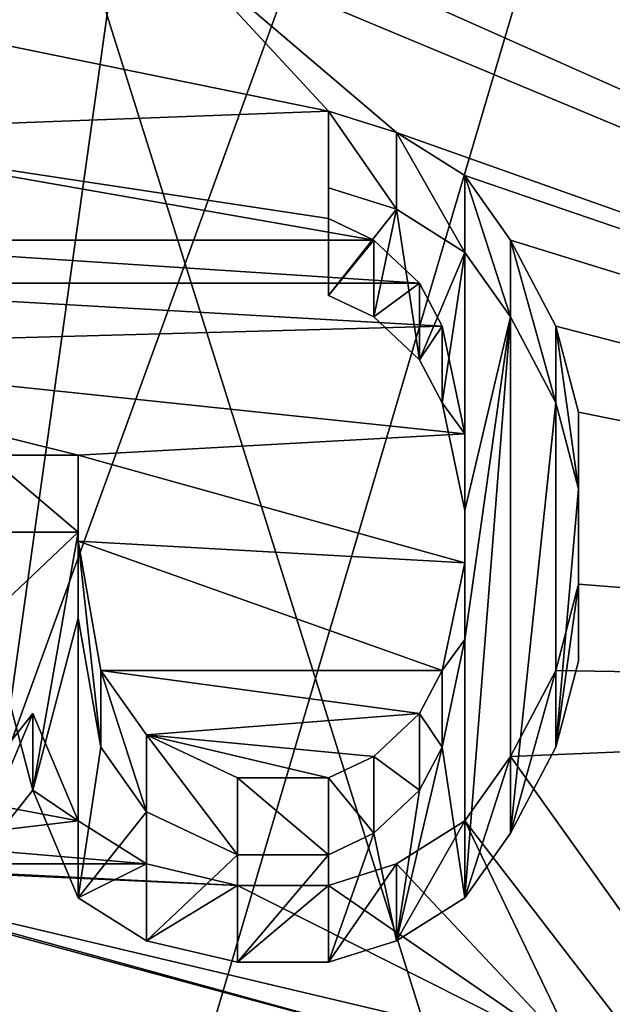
# Model space of a CAD drawing. Header units: millimetres. Extents: x -106 to 241, y -380 to 275.
# Tile 122 of 205: x 12 to 14, y 20 to 23. Entities that reach past the tile are written whole.
import ezdxf

# ---------------------------------------------------------------- set-up
doc = ezdxf.new("R2010")
doc.units = ezdxf.units.MM
doc.header["$LTSCALE"] = 65.185185
for name, color, linetype in [('1', 7, 'CONTINUOUS'), ('1099', 7, 'CONTINUOUS'), ('12', 7, 'CONTINUOUS'), ('13', 7, 'CONTINUOUS'), ('168', 7, 'CONTINUOUS'), ('169', 7, 'CONTINUOUS'), ('170', 7, 'CONTINUOUS'), ('172', 7, 'CONTINUOUS'), ('178', 7, 'CONTINUOUS'), ('181', 7, 'CONTINUOUS'), ('184', 7, 'CONTINUOUS'), ('185', 7, 'CONTINUOUS'), ('187', 7, 'CONTINUOUS'), ('190', 7, 'CONTINUOUS'), ('191', 7, 'CONTINUOUS'), ('192', 7, 'CONTINUOUS'), ('193', 7, 'CONTINUOUS'), ('461', 7, 'CONTINUOUS'), ('462', 7, 'CONTINUOUS'), ('463', 7, 'CONTINUOUS'), ('464', 7, 'CONTINUOUS'), ('465', 7, 'CONTINUOUS'), ('466', 7, 'CONTINUOUS'), ('469', 7, 'CONTINUOUS'), ('470', 7, 'CONTINUOUS'), ('471', 7, 'CONTINUOUS'), ('472', 7, 'CONTINUOUS'), ('473', 7, 'CONTINUOUS'), ('474', 7, 'CONTINUOUS'), ('475', 7, 'CONTINUOUS'), ('476', 7, 'CONTINUOUS'), ('477', 7, 'CONTINUOUS'), ('478', 7, 'CONTINUOUS'), ('479', 7, 'CONTINUOUS'), ('480', 7, 'CONTINUOUS'), ('481', 7, 'CONTINUOUS'), ('521', 7, 'CONTINUOUS'), ('563', 7, 'CONTINUOUS'), ('728', 7, 'CONTINUOUS'), ('764', 7, 'CONTINUOUS'), ('79', 7, 'CONTINUOUS'), ('84', 7, 'CONTINUOUS'), ('88', 7, 'CONTINUOUS'), ('93', 7, 'CONTINUOUS'), ('940', 7, 'CONTINUOUS'), ('941', 7, 'CONTINUOUS'), ('942', 7, 'CONTINUOUS'), ('943', 7, 'CONTINUOUS'), ('944', 7, 'CONTINUOUS'), ('945', 7, 'CONTINUOUS'), ('946', 7, 'CONTINUOUS'), ('972', 7, 'CONTINUOUS'), ('973', 7, 'CONTINUOUS'), ('974', 7, 'CONTINUOUS'), ('975', 7, 'CONTINUOUS'), ('976', 7, 'CONTINUOUS'), ('977', 7, 'CONTINUOUS'), ('978', 7, 'CONTINUOUS'), ('979', 7, 'CONTINUOUS'), ('980', 7, 'CONTINUOUS'), ('981', 7, 'CONTINUOUS'), ('982', 7, 'CONTINUOUS'), ('983', 7, 'CONTINUOUS'), ('984', 7, 'CONTINUOUS'), ('985', 7, 'CONTINUOUS'), ('986', 7, 'CONTINUOUS'), ('987', 7, 'CONTINUOUS'), ('988', 7, 'CONTINUOUS'), ('989', 7, 'CONTINUOUS'), ('990', 7, 'CONTINUOUS'), ('991', 7, 'CONTINUOUS'), ('992', 7, 'CONTINUOUS'), ('993', 7, 'CONTINUOUS'), ('994', 7, 'CONTINUOUS'), ('995', 7, 'CONTINUOUS'), ('996', 7, 'CONTINUOUS')]:
    doc.layers.add(name, color=color, linetype=linetype)

msp = doc.modelspace()

# ---------------------------------------------------------------- linework, layer by layer
at = {"layer": '1', "linetype": 'CONTINUOUS'}
for points in [[(-77.0064, 40), (77.0064, 40), (-2.5451, 1.1668), (-77.0064, 40)], [(-2.5451, 1.1668), (77.0064, 40), (0, 1), (-2.5451, 1.1668)], [(0, 1), (77.0064, 40), (2.5451, 1.1668), (0, 1)], [(2.5451, 1.1668), (77.0064, 40), (78.8336, 11.2096), (2.5451, 1.1668)]]:
    msp.add_3dface(points, dxfattribs=at)
at = {"layer": '1099', "linetype": 'CONTINUOUS'}
for points in [[(12.9585, 22.2351, 82.894), (12.9585, 22.5977, 82.7968), (13.1886, 22.5252, 82.8162), (12.9585, 22.2351, 82.894)], [(13.1119, 22.1626, 82.9134), (12.9585, 22.2351, 82.894), (13.1886, 22.5252, 82.8162), (13.1119, 22.1626, 82.9134)], [(13.2652, 22.0175, 82.9523), (13.1119, 22.1626, 82.9134), (13.1886, 22.5252, 82.8162), (13.2652, 22.0175, 82.9523)], [(13.2652, 22.0175, 82.9523), (13.1886, 22.5252, 82.8162), (13.4186, 22.3801, 82.8551), (13.2652, 22.0175, 82.9523)], [(13.3419, 21.8725, 82.9911), (13.2652, 22.0175, 82.9523), (13.4186, 22.3801, 82.8551), (13.3419, 21.8725, 82.9911)], [(13.4186, 21.5098, 83.0883), (13.3419, 21.8725, 82.9911), (13.4186, 22.3801, 82.8551), (13.4186, 21.5098, 83.0883)], [(13.4186, 21.5098, 83.0883), (13.4186, 22.3801, 82.8551), (13.572, 22.1626, 82.9134), (13.4186, 21.5098, 83.0883)], [(13.4186, 20.2044, 83.4381), (13.4186, 21.0747, 83.2049), (13.572, 22.1626, 82.9134), (13.4186, 20.2044, 83.4381)], [(13.4186, 20.2044, 83.4381), (13.572, 22.1626, 82.9134), (13.572, 20.422, 83.3798), (13.4186, 20.2044, 83.4381)], [(13.4186, 21.0747, 83.2049), (13.4186, 21.5098, 83.0883), (13.572, 22.1626, 82.9134), (13.4186, 21.0747, 83.2049)], [(13.572, 22.1626, 82.9134), (13.7253, 21.8725, 82.9911), (13.572, 20.422, 83.3798), (13.572, 22.1626, 82.9134)], [(13.7253, 21.8725, 82.9911), (13.7253, 20.7121, 83.3021), (13.572, 20.422, 83.3798), (13.7253, 21.8725, 82.9911)], [(13.7253, 21.8725, 82.9911), (13.802, 21.5824, 83.0689), (13.7253, 20.7121, 83.3021), (13.7253, 21.8725, 82.9911)], [(13.802, 21.5824, 83.0689), (13.802, 21.0022, 83.2243), (13.7253, 20.7121, 83.3021), (13.802, 21.5824, 83.0689)], [(11.9617, 20.567, 83.3409), (11.8083, 21.1472, 83.1855), (12.115, 21.4373, 83.1077), (11.9617, 20.567, 83.3409)], [(11.8083, 21.1472, 83.1855), (11.8083, 21.4373, 83.1077), (12.115, 21.4373, 83.1077), (11.8083, 21.1472, 83.1855)], [(11.9617, 20.567, 83.3409), (12.115, 21.4373, 83.1077), (12.115, 21.1472, 83.1855), (11.9617, 20.567, 83.3409)], [(11.9617, 20.567, 83.3409), (11.7316, 20.2769, 83.4187), (11.8083, 21.1472, 83.1855), (11.9617, 20.567, 83.3409)], [(12.115, 20.2044, 83.4381), (11.9617, 20.567, 83.3409), (12.115, 21.1472, 83.1855), (12.115, 20.2044, 83.4381)], [(12.115, 20.2044, 83.4381), (12.115, 21.1472, 83.1855), (12.1917, 20.7121, 83.3021), (12.115, 20.2044, 83.4381)], [(13.4186, 20.2044, 83.4381), (13.3419, 20.7121, 83.3021), (13.4186, 21.0747, 83.2049), (13.4186, 20.2044, 83.4381)], [(12.115, 20.2044, 83.4381), (12.1917, 20.7121, 83.3021), (12.3451, 20.4945, 83.3604), (12.115, 20.2044, 83.4381)], [(13.4186, 20.2044, 83.4381), (13.1886, 20.0594, 83.477), (13.3419, 20.7121, 83.3021), (13.4186, 20.2044, 83.4381)], [(13.1886, 20.0594, 83.477), (13.2652, 20.567, 83.3409), (13.3419, 20.7121, 83.3021), (13.1886, 20.0594, 83.477)], [(13.1886, 20.0594, 83.477), (13.1119, 20.422, 83.3798), (13.2652, 20.567, 83.3409), (13.1886, 20.0594, 83.477)], [(12.3451, 20.0594, 83.477), (12.115, 20.2044, 83.4381), (12.3451, 20.4945, 83.3604), (12.3451, 20.0594, 83.477)], [(12.3451, 20.0594, 83.477), (12.3451, 20.4945, 83.3604), (12.6518, 20.3494, 83.3992), (12.3451, 20.0594, 83.477)], [(13.1886, 20.0594, 83.477), (12.9585, 19.9868, 83.4964), (13.1119, 20.422, 83.3798), (13.1886, 20.0594, 83.477)], [(12.9585, 19.9868, 83.4964), (12.9585, 20.3494, 83.3992), (13.1119, 20.422, 83.3798), (12.9585, 19.9868, 83.4964)], [(12.6518, 19.9868, 83.4964), (12.3451, 20.0594, 83.477), (12.6518, 20.3494, 83.3992), (12.6518, 19.9868, 83.4964)], [(12.9585, 19.9868, 83.4964), (12.6518, 19.9868, 83.4964), (12.9585, 20.3494, 83.3992), (12.9585, 19.9868, 83.4964)], [(12.6518, 19.9868, 83.4964), (12.6518, 20.3494, 83.3992), (12.9585, 20.3494, 83.3992), (12.6518, 19.9868, 83.4964)]]:
    msp.add_3dface(points, dxfattribs=at)
at = {"layer": '12', "linetype": 'CONTINUOUS'}
for points in [[(17, 20.5, 24.5), (12.0208, 32.5208, 24.5), (17, 20.5, 19.5), (17, 20.5, 24.5)], [(17, 20.5, 19.5), (12.0208, 32.5208, 24.5), (16.811, 23.0281, 19.5), (17, 20.5, 19.5)], [(16.811, 23.0281, 19.5), (12.0208, 32.5208, 24.5), (16.2481, 25.5, 19.5), (16.811, 23.0281, 19.5)]]:
    msp.add_3dface(points, dxfattribs=at)
at = {"layer": '13', "linetype": 'CONTINUOUS'}
for points in [[(12.0208, 32.5208, 24.5), (17, 20.5, 24.5), (12.0208, 32.5208, 27.5318), (12.0208, 32.5208, 24.5)], [(12.0208, 32.5208, 27.5318), (17, 20.5, 24.5), (17, 20.5, 27.5318), (12.0208, 32.5208, 27.5318)], [(17, 20.5, 27.5318), (13.3049, 9.918, 17.079), (12.0208, 8.4792, 27.5318), (17, 20.5, 27.5318)], [(15.018, 12.5339, 18.4726), (13.3049, 9.918, 17.079), (17, 20.5, 27.5318), (15.018, 12.5339, 18.4726)]]:
    msp.add_3dface(points, dxfattribs=at)
at = {"layer": '168', "linetype": 'CONTINUOUS'}
msp.add_3dface([(12.7291, 33.924, 60.1358), (15.5395, 29.0782, 59.5849), (18.4764, 21.4262, 59.9539), (12.7291, 33.924, 60.1358)], dxfattribs=at)
at = {"layer": '169', "linetype": 'CONTINUOUS'}
for points in [[(12.7291, 33.924, 60.1358), (18.4764, 21.4262, 59.9539), (16.1102, 29.7963, 60.2499), (12.7291, 33.924, 60.1358)], [(18.4836, 21.2685, 60.3179), (12.8558, 33.8027, 60.4996), (16.1102, 29.7963, 60.2499), (18.4836, 21.2685, 60.3179)]]:
    msp.add_3dface(points, dxfattribs=at)
at = {"layer": '170', "linetype": 'CONTINUOUS'}
for points in [[(16.9302, 27.8128, 60.442), (12.8558, 33.8027, 60.4996), (18.4836, 21.2685, 60.3179), (16.9302, 27.8128, 60.442)], [(17.6722, 22.1597, 59.3079), (13.4503, 32.0824, 59.4553), (17.981, 24.8494, 58.8647), (17.6722, 22.1597, 59.3079)]]:
    msp.add_3dface(points, dxfattribs=at)
at = {"layer": '172', "linetype": 'CONTINUOUS'}
for points in [[(12.6512, 34.1348, 55.8214), (16.9866, 27.8273, 55.5392), (18.548, 21.89, 55.6429), (12.6512, 34.1348, 55.8214)], [(12.6512, 34.1348, 55.8214), (18.548, 21.89, 55.6429), (16.9866, 27.8273, 55.9052), (12.6512, 34.1348, 55.8214)]]:
    msp.add_3dface(points, dxfattribs=at)
at = {"layer": '178', "linetype": 'CONTINUOUS'}
for points in [[(15.6, 20.5, 65.5), (11.0309, 31.5309, 65.5), (15.6, 20.5, 63.5536), (15.6, 20.5, 65.5)], [(15.6, 20.5, 63.5536), (11.0309, 31.5309, 65.5), (11.0309, 31.5309, 63.5536), (15.6, 20.5, 63.5536)]]:
    msp.add_3dface(points, dxfattribs=at)
at = {"layer": '181', "linetype": 'CONTINUOUS'}
for points in [[(15.6, 20.5, 65.5), (15.6, 20.5, 63.5536), (11.0309, 9.4691, 63.5536), (15.6, 20.5, 65.5)], [(11.0309, 9.4691, 65.5), (15.6, 20.5, 65.5), (11.0309, 9.4691, 63.5536), (11.0309, 9.4691, 65.5)]]:
    msp.add_3dface(points, dxfattribs=at)
at = {"layer": '184', "linetype": 'CONTINUOUS'}
for points in [[(17.1, 20.5, 62.7), (12.0915, 32.5915, 62.7), (17.1, 20.5, 67.5433), (17.1, 20.5, 62.7)], [(17.1, 20.5, 67.5433), (12.0915, 32.5915, 62.7), (12.0915, 32.5915, 67.5433), (17.1, 20.5, 67.5433)]]:
    msp.add_3dface(points, dxfattribs=at)
at = {"layer": '185', "linetype": 'CONTINUOUS'}
for points in [[(11.9536, 32.4466, 62.5), (16.9, 20.5, 62.5), (11.5241, 32.0174, 62.5), (11.9536, 32.4466, 62.5)], [(16.9, 20.5, 62.5), (16.2928, 20.5, 62.5), (11.5241, 32.0174, 62.5), (16.9, 20.5, 62.5)], [(16.2928, 20.5, 62.5), (11.9536, 8.5534, 62.5), (11.5241, 8.9826, 62.5), (16.2928, 20.5, 62.5)], [(16.9, 20.5, 62.5), (11.9536, 8.5534, 62.5), (16.2928, 20.5, 62.5), (16.9, 20.5, 62.5)]]:
    msp.add_3dface(points, dxfattribs=at)
at = {"layer": '187', "linetype": 'CONTINUOUS'}
for points in [[(17.1, 20.5, 62.7), (17.1, 20.5, 67.5433), (12.0915, 8.4085, 67.5433), (17.1, 20.5, 62.7)], [(12.0915, 8.4085, 62.7), (17.1, 20.5, 62.7), (12.0915, 8.4085, 67.5433), (12.0915, 8.4085, 62.7)]]:
    msp.add_3dface(points, dxfattribs=at)
at = {"layer": '190', "linetype": 'CONTINUOUS'}
for points in [[(17.1, 20.5, 67.5433), (12.0915, 32.5915, 67.5433), (17.2661, 20.5, 67.7404), (17.1, 20.5, 67.5433)], [(17.2661, 20.5, 67.7404), (12.0915, 32.5915, 67.5433), (13.9685, 30.6487, 67.7404), (17.2661, 20.5, 67.7404)]]:
    msp.add_3dface(points, dxfattribs=at)
at = {"layer": '191', "linetype": 'CONTINUOUS'}
msp.add_3dface([(12.0915, 8.4085, 67.5433), (17.1, 20.5, 67.5433), (13.9685, 10.3513, 67.7404), (12.0915, 8.4085, 67.5433)], dxfattribs=at)
at = {"layer": '192', "linetype": 'CONTINUOUS'}
for points in [[(12.0915, 32.5915, 62.7), (17.1, 20.5, 62.7), (11.9536, 32.4466, 62.5), (12.0915, 32.5915, 62.7)], [(11.9536, 32.4466, 62.5), (17.1, 20.5, 62.7), (17.0414, 20.5, 62.5586), (11.9536, 32.4466, 62.5)], [(16.9, 20.5, 62.5), (11.9536, 32.4466, 62.5), (17.0414, 20.5, 62.5586), (16.9, 20.5, 62.5)]]:
    msp.add_3dface(points, dxfattribs=at)
at = {"layer": '193', "linetype": 'CONTINUOUS'}
for points in [[(11.9536, 8.5534, 62.5), (16.9, 20.5, 62.5), (12.0915, 8.4085, 62.7), (11.9536, 8.5534, 62.5)], [(17.1, 20.5, 62.7), (12.0915, 8.4085, 62.7), (17.0414, 20.5, 62.5586), (17.1, 20.5, 62.7)], [(12.0915, 8.4085, 62.7), (16.9, 20.5, 62.5), (17.0414, 20.5, 62.5586), (12.0915, 8.4085, 62.7)]]:
    msp.add_3dface(points, dxfattribs=at)
at = {"layer": '461', "linetype": 'CONTINUOUS'}
for points in [[(15.7033, 20.5, 68.2033), (11.2733, 31.7733, 68.4429), (11.1039, 31.6039, 68.2033), (15.7033, 20.5, 68.2033)], [(15.9429, 20.5, 68.4429), (11.2733, 31.7733, 68.4429), (15.7033, 20.5, 68.2033), (15.9429, 20.5, 68.4429)]]:
    msp.add_3dface(points, dxfattribs=at)
at = {"layer": '462', "linetype": 'CONTINUOUS'}
for points in [[(15.9429, 20.5, 68.4429), (15.7033, 20.5, 68.2033), (11.1039, 9.3961, 68.2033), (15.9429, 20.5, 68.4429)], [(11.2733, 9.2267, 68.4429), (15.9429, 20.5, 68.4429), (11.1039, 9.3961, 68.2033), (11.2733, 9.2267, 68.4429)]]:
    msp.add_3dface(points, dxfattribs=at)
at = {"layer": '463', "linetype": 'CONTINUOUS'}
for points in [[(16.0014, 20.5, 68.5808), (11.3147, 9.1853, 68.5808), (16.0646, 20.5, 72.2), (16.0014, 20.5, 68.5808)], [(16.0646, 20.5, 72.2), (11.3147, 9.1853, 68.5808), (11.3595, 9.1407, 72.2), (16.0646, 20.5, 72.2)]]:
    msp.add_3dface(points, dxfattribs=at)
at = {"layer": '464', "linetype": 'CONTINUOUS'}
for points in [[(11.3147, 31.8147, 68.5808), (16.0014, 20.5, 68.5808), (11.3595, 31.8593, 72.2), (11.3147, 31.8147, 68.5808)], [(16.0014, 20.5, 68.5808), (16.0646, 20.5, 72.2), (11.3595, 31.8593, 72.2), (16.0014, 20.5, 68.5808)]]:
    msp.add_3dface(points, dxfattribs=at)
at = {"layer": '465', "linetype": 'CONTINUOUS'}
for points in [[(11.2733, 31.7733, 68.4429), (15.9429, 20.5, 68.4429), (11.3147, 31.8147, 68.5808), (11.2733, 31.7733, 68.4429)], [(11.3147, 31.8147, 68.5808), (15.9429, 20.5, 68.4429), (15.9855, 20.5, 68.5061), (11.3147, 31.8147, 68.5808)], [(16.0014, 20.5, 68.5808), (11.3147, 31.8147, 68.5808), (15.9855, 20.5, 68.5061), (16.0014, 20.5, 68.5808)]]:
    msp.add_3dface(points, dxfattribs=at)
at = {"layer": '466', "linetype": 'CONTINUOUS'}
for points in [[(15.9429, 20.5, 68.4429), (11.2733, 9.2267, 68.4429), (15.9855, 20.5, 68.5061), (15.9429, 20.5, 68.4429)], [(11.2733, 9.2267, 68.4429), (11.3147, 9.1853, 68.5808), (16.0014, 20.5, 68.5808), (11.2733, 9.2267, 68.4429)], [(11.2733, 9.2267, 68.4429), (16.0014, 20.5, 68.5808), (15.9855, 20.5, 68.5061), (11.2733, 9.2267, 68.4429)]]:
    msp.add_3dface(points, dxfattribs=at)
at = {"layer": '469', "linetype": 'CONTINUOUS'}
for points in [[(11.0309, 31.5309, 65.5), (15.6, 20.5, 65.5), (11.0625, 31.5625, 68.0654), (11.0309, 31.5309, 65.5)], [(11.0625, 31.5625, 68.0654), (15.6, 20.5, 65.5), (15.6448, 20.5, 68.0654), (11.0625, 31.5625, 68.0654)]]:
    msp.add_3dface(points, dxfattribs=at)
at = {"layer": '470', "linetype": 'CONTINUOUS'}
for points in [[(16.1196, 20.5, 62.6), (11.0498, 31.5498, 63.4536), (11.3983, 31.8983, 62.6), (16.1196, 20.5, 62.6)], [(15.6268, 20.5, 63.4536), (11.0498, 31.5498, 63.4536), (16.1196, 20.5, 62.6), (15.6268, 20.5, 63.4536)]]:
    msp.add_3dface(points, dxfattribs=at)
at = {"layer": '471', "linetype": 'CONTINUOUS'}
for points in [[(15.6, 20.5, 65.5), (11.0309, 9.4691, 65.5), (15.6448, 20.5, 68.0654), (15.6, 20.5, 65.5)], [(15.6448, 20.5, 68.0654), (11.0309, 9.4691, 65.5), (11.0625, 9.4375, 68.0654), (15.6448, 20.5, 68.0654)]]:
    msp.add_3dface(points, dxfattribs=at)
at = {"layer": '472', "linetype": 'CONTINUOUS'}
for points in [[(11.0498, 9.4502, 63.4536), (15.6268, 20.5, 63.4536), (11.3983, 9.1017, 62.6), (11.0498, 9.4502, 63.4536)], [(15.6268, 20.5, 63.4536), (16.1196, 20.5, 62.6), (11.3983, 9.1017, 62.6), (15.6268, 20.5, 63.4536)]]:
    msp.add_3dface(points, dxfattribs=at)
at = {"layer": '473', "linetype": 'CONTINUOUS'}
for points in [[(11.0309, 31.5309, 63.5536), (11.0498, 31.5498, 63.4536), (15.6268, 20.5, 63.4536), (11.0309, 31.5309, 63.5536)], [(15.6, 20.5, 63.5536), (11.0309, 31.5309, 63.5536), (15.6068, 20.5, 63.5018), (15.6, 20.5, 63.5536)], [(11.0309, 31.5309, 63.5536), (15.6268, 20.5, 63.4536), (15.6068, 20.5, 63.5018), (11.0309, 31.5309, 63.5536)]]:
    msp.add_3dface(points, dxfattribs=at)
at = {"layer": '474', "linetype": 'CONTINUOUS'}
for points in [[(11.0309, 9.4691, 63.5536), (15.6, 20.5, 63.5536), (11.0498, 9.4502, 63.4536), (11.0309, 9.4691, 63.5536)], [(11.0498, 9.4502, 63.4536), (15.6, 20.5, 63.5536), (15.6068, 20.5, 63.5018), (11.0498, 9.4502, 63.4536)], [(15.6268, 20.5, 63.4536), (11.0498, 9.4502, 63.4536), (15.6068, 20.5, 63.5018), (15.6268, 20.5, 63.4536)]]:
    msp.add_3dface(points, dxfattribs=at)
at = {"layer": '475', "linetype": 'CONTINUOUS'}
for points in [[(11.1039, 31.6039, 68.2033), (11.0625, 31.5625, 68.0654), (15.6448, 20.5, 68.0654), (11.1039, 31.6039, 68.2033)], [(15.7033, 20.5, 68.2033), (11.1039, 31.6039, 68.2033), (15.6606, 20.5, 68.1401), (15.7033, 20.5, 68.2033)], [(11.1039, 31.6039, 68.2033), (15.6448, 20.5, 68.0654), (15.6606, 20.5, 68.1401), (11.1039, 31.6039, 68.2033)]]:
    msp.add_3dface(points, dxfattribs=at)
at = {"layer": '476', "linetype": 'CONTINUOUS'}
for points in [[(11.1039, 9.3961, 68.2033), (15.7033, 20.5, 68.2033), (11.0625, 9.4375, 68.0654), (11.1039, 9.3961, 68.2033)], [(11.0625, 9.4375, 68.0654), (15.7033, 20.5, 68.2033), (15.6606, 20.5, 68.1401), (11.0625, 9.4375, 68.0654)], [(15.6448, 20.5, 68.0654), (11.0625, 9.4375, 68.0654), (15.6606, 20.5, 68.1401), (15.6448, 20.5, 68.0654)]]:
    msp.add_3dface(points, dxfattribs=at)
at = {"layer": '477', "linetype": 'CONTINUOUS'}
for points in [[(11.5241, 32.0174, 62.5), (16.2928, 20.5, 62.5), (11.3983, 31.8983, 62.6), (11.5241, 32.0174, 62.5)], [(11.3983, 31.8983, 62.6), (16.2928, 20.5, 62.5), (16.1928, 20.5, 62.5268), (11.3983, 31.8983, 62.6)], [(16.1196, 20.5, 62.6), (11.3983, 31.8983, 62.6), (16.1928, 20.5, 62.5268), (16.1196, 20.5, 62.6)]]:
    msp.add_3dface(points, dxfattribs=at)
at = {"layer": '478', "linetype": 'CONTINUOUS'}
for points in [[(16.1196, 20.5, 62.6), (11.5241, 8.9826, 62.5), (11.3983, 9.1017, 62.6), (16.1196, 20.5, 62.6)], [(16.2928, 20.5, 62.5), (11.5241, 8.9826, 62.5), (16.1928, 20.5, 62.5268), (16.2928, 20.5, 62.5)], [(11.5241, 8.9826, 62.5), (16.1196, 20.5, 62.6), (16.1928, 20.5, 62.5268), (11.5241, 8.9826, 62.5)]]:
    msp.add_3dface(points, dxfattribs=at)
at = {"layer": '479', "linetype": 'CONTINUOUS'}
for points in [[(16.3752, 20.5, 72.5), (15.4939, 26.9179, 72.5), (11.5792, 32.0788, 72.5), (16.3752, 20.5, 72.5)], [(15.4939, 14.0821, 72.5), (16.7705, 20.5, 72.5), (11.5792, 8.9212, 72.5), (15.4939, 14.0821, 72.5)], [(16.7705, 20.5, 72.5), (16.3752, 20.5, 72.5), (11.5792, 8.9212, 72.5), (16.7705, 20.5, 72.5)]]:
    msp.add_3dface(points, dxfattribs=at)
at = {"layer": '480', "linetype": 'CONTINUOUS'}
for points in [[(16.0646, 20.5, 72.2), (11.3595, 9.1407, 72.2), (16.3752, 20.5, 72.5), (16.0646, 20.5, 72.2)], [(16.3752, 20.5, 72.5), (11.3595, 9.1407, 72.2), (11.5792, 8.9212, 72.5), (16.3752, 20.5, 72.5)]]:
    msp.add_3dface(points, dxfattribs=at)
at = {"layer": '481', "linetype": 'CONTINUOUS'}
for points in [[(11.3595, 31.8593, 72.2), (16.0646, 20.5, 72.2), (11.5792, 32.0788, 72.5), (11.3595, 31.8593, 72.2)], [(16.0646, 20.5, 72.2), (16.3752, 20.5, 72.5), (11.5792, 32.0788, 72.5), (16.0646, 20.5, 72.2)]]:
    msp.add_3dface(points, dxfattribs=at)
at = {"layer": '521', "linetype": 'CONTINUOUS'}
for points in [[(2.2188, 3.6454, 3.5), (63, 11.6468, 3.5), (1.75, 37.5, 3.5), (2.2188, 3.6454, 3.5)], [(1.75, 37.5, 3.5), (63, 11.6468, 3.5), (63, 37.5, 3.5), (1.75, 37.5, 3.5)]]:
    msp.add_3dface(points, dxfattribs=at)
at = {"layer": '563', "linetype": 'CONTINUOUS'}
for points in [[(12.5509, 33.0514, 28.5), (17.75, 20.5, 28.5), (12.5517, 33.0506, 49.1519), (12.5509, 33.0514, 28.5)], [(17.75, 20.5, 28.5), (16.399, 27.2922, 49.0582), (12.5517, 33.0506, 49.1519), (17.75, 20.5, 28.5)], [(17.75, 20.5, 28.5), (12.5509, 7.9486, 28.5), (17.75, 20.4994, 48.9644), (17.75, 20.5, 28.5)], [(12.5509, 7.9486, 28.5), (16.3986, 13.7067, 48.8707), (17.75, 20.4994, 48.9644), (12.5509, 7.9486, 28.5)]]:
    msp.add_3dface(points, dxfattribs=at)
at = {"layer": '728', "linetype": 'CONTINUOUS'}
for points in [[(17.5894, 26.7254, 82.7261), (18.5325, 20.8883, 84.2901), (12.7285, 26.6278, 82.7522), (17.5894, 26.7254, 82.7261)], [(12.7285, 26.6278, 82.7522), (18.5325, 20.8883, 84.2901), (13.4953, 25.6125, 83.0243), (12.7285, 26.6278, 82.7522)], [(13.4953, 25.6125, 83.0243), (18.5325, 20.8883, 84.2901), (13.7253, 25.2499, 83.1214), (13.4953, 25.6125, 83.0243)], [(13.7253, 25.2499, 83.1214), (18.5325, 20.8883, 84.2901), (13.802, 24.8872, 83.2186), (13.7253, 25.2499, 83.1214)], [(13.802, 24.8872, 83.2186), (18.5325, 20.8883, 84.2901), (13.802, 24.5246, 83.3158), (13.802, 24.8872, 83.2186)], [(13.802, 24.5246, 83.3158), (18.5325, 20.8883, 84.2901), (13.7253, 24.162, 83.4129), (13.802, 24.5246, 83.3158)], [(13.7253, 24.162, 83.4129), (18.5325, 20.8883, 84.2901), (13.4953, 23.7994, 83.5101), (13.7253, 24.162, 83.4129)], [(12.4217, 23.4367, 83.6073), (12.9585, 22.8565, 83.7627), (7.8012, 23.9104, 83.4804), (12.4217, 23.4367, 83.6073)], [(12.9585, 22.8565, 83.7627), (11.0415, 22.784, 83.7822), (7.8012, 23.9104, 83.4804), (12.9585, 22.8565, 83.7627)], [(13.4953, 23.7994, 83.5101), (18.5325, 20.8883, 84.2901), (13.1886, 23.5818, 83.5684), (13.4953, 23.7994, 83.5101)], [(13.1886, 23.5818, 83.5684), (18.5325, 20.8883, 84.2901), (12.8051, 23.4367, 83.6073), (13.1886, 23.5818, 83.5684)], [(12.8051, 23.4367, 83.6073), (18.5325, 20.8883, 84.2901), (12.4217, 23.4367, 83.6073), (12.8051, 23.4367, 83.6073)], [(12.4217, 23.4367, 83.6073), (18.5325, 20.8883, 84.2901), (13.1886, 22.784, 83.7822), (12.4217, 23.4367, 83.6073)], [(12.9585, 22.8565, 83.7627), (12.4217, 23.4367, 83.6073), (13.1886, 22.784, 83.7822), (12.9585, 22.8565, 83.7627)], [(12.9585, 22.4939, 83.8599), (11.0415, 22.784, 83.7822), (12.9585, 22.8565, 83.7627), (12.9585, 22.4939, 83.8599)], [(11.0415, 22.4214, 83.8793), (11.0415, 22.784, 83.7822), (13.1119, 22.4214, 83.8793), (11.0415, 22.4214, 83.8793)], [(13.1119, 22.4214, 83.8793), (11.0415, 22.784, 83.7822), (12.9585, 22.4939, 83.8599), (13.1119, 22.4214, 83.8793)], [(13.1886, 22.784, 83.7822), (18.5325, 20.8883, 84.2901), (13.4186, 22.639, 83.821), (13.1886, 22.784, 83.7822)], [(13.4186, 22.639, 83.821), (18.5325, 20.8883, 84.2901), (13.572, 22.4214, 83.8793), (13.4186, 22.639, 83.821)], [(10.8114, 22.2763, 83.9182), (11.0415, 22.4214, 83.8793), (13.2652, 22.2763, 83.9182), (10.8114, 22.2763, 83.9182)], [(13.2652, 22.2763, 83.9182), (11.0415, 22.4214, 83.8793), (13.1119, 22.4214, 83.8793), (13.2652, 22.2763, 83.9182)], [(13.572, 22.4214, 83.8793), (18.5325, 20.8883, 84.2901), (13.7253, 22.1313, 83.9571), (13.572, 22.4214, 83.8793)], [(10.6581, 22.0588, 83.9765), (10.8114, 22.2763, 83.9182), (13.3419, 22.1313, 83.9571), (10.6581, 22.0588, 83.9765)], [(13.3419, 22.1313, 83.9571), (10.8114, 22.2763, 83.9182), (13.2652, 22.2763, 83.9182), (13.3419, 22.1313, 83.9571)], [(13.4186, 21.7687, 84.0542), (10.6581, 22.0588, 83.9765), (13.3419, 22.1313, 83.9571), (13.4186, 21.7687, 84.0542)], [(13.7253, 22.1313, 83.9571), (18.5325, 20.8883, 84.2901), (13.802, 21.8412, 84.0348), (13.7253, 22.1313, 83.9571)], [(11.8083, 21.6961, 84.0737), (10.6581, 22.0588, 83.9765), (12.115, 21.6961, 84.0737), (11.8083, 21.6961, 84.0737)], [(12.115, 21.6961, 84.0737), (10.6581, 22.0588, 83.9765), (13.4186, 21.7687, 84.0542), (12.115, 21.6961, 84.0737)], [(13.802, 21.8412, 84.0348), (18.5325, 20.8883, 84.2901), (13.802, 21.261, 84.1903), (13.802, 21.8412, 84.0348)], [(13.4186, 21.3335, 84.1708), (12.115, 21.6961, 84.0737), (13.4186, 21.7687, 84.0542), (13.4186, 21.3335, 84.1708)], [(12.115, 21.406, 84.1514), (12.115, 21.6961, 84.0737), (13.4186, 21.3335, 84.1708), (12.115, 21.406, 84.1514)], [(12.1917, 20.9709, 84.268), (12.115, 21.406, 84.1514), (13.3419, 20.9709, 84.268), (12.1917, 20.9709, 84.268)], [(13.3419, 20.9709, 84.268), (12.115, 21.406, 84.1514), (13.4186, 21.3335, 84.1708), (13.3419, 20.9709, 84.268)], [(13.802, 21.261, 84.1903), (18.5325, 20.8883, 84.2901), (13.7253, 20.9709, 84.268), (13.802, 21.261, 84.1903)], [(12.3451, 20.7533, 84.3263), (12.1917, 20.9709, 84.268), (13.2652, 20.8258, 84.3069), (12.3451, 20.7533, 84.3263)], [(13.2652, 20.8258, 84.3069), (12.1917, 20.9709, 84.268), (13.3419, 20.9709, 84.268), (13.2652, 20.8258, 84.3069)], [(13.7253, 20.9709, 84.268), (18.5325, 20.8883, 84.2901), (13.572, 20.6808, 84.3457), (13.7253, 20.9709, 84.268)], [(18.5325, 20.8883, 84.2901), (17.5893, 15.0519, 85.854), (13.572, 20.6808, 84.3457), (18.5325, 20.8883, 84.2901)], [(11.9617, 20.8258, 84.3069), (12.115, 20.4632, 84.404), (11.7316, 20.5357, 84.3846), (11.9617, 20.8258, 84.3069)], [(13.1119, 20.6808, 84.3457), (12.3451, 20.7533, 84.3263), (13.2652, 20.8258, 84.3069), (13.1119, 20.6808, 84.3457)], [(12.6518, 20.6083, 84.3652), (12.3451, 20.7533, 84.3263), (12.9585, 20.6083, 84.3652), (12.6518, 20.6083, 84.3652)], [(12.9585, 20.6083, 84.3652), (12.3451, 20.7533, 84.3263), (13.1119, 20.6808, 84.3457), (12.9585, 20.6083, 84.3652)], [(17.5893, 15.0519, 85.854), (13.4186, 20.4632, 84.404), (13.572, 20.6808, 84.3457), (17.5893, 15.0519, 85.854)], [(11.7316, 20.5357, 84.3846), (12.115, 20.4632, 84.404), (11.5016, 20.3907, 84.4235), (11.7316, 20.5357, 84.3846)], [(12.115, 20.4632, 84.404), (12.3451, 20.3182, 84.4429), (11.5016, 20.3907, 84.4235), (12.115, 20.4632, 84.404)], [(13.1886, 20.3182, 84.4429), (13.4186, 20.4632, 84.404), (13.802, 19.6654, 84.6178), (13.1886, 20.3182, 84.4429)], [(13.4186, 20.4632, 84.404), (17.5893, 15.0519, 85.854), (13.802, 19.6654, 84.6178), (13.4186, 20.4632, 84.404)], [(10.7348, 20.3907, 84.4235), (11.0415, 20.3182, 84.4429), (13.4186, 19.6654, 84.6178), (10.7348, 20.3907, 84.4235)], [(10.7348, 20.3907, 84.4235), (13.4186, 19.6654, 84.6178), (11.0415, 19.5929, 84.6372), (10.7348, 20.3907, 84.4235)], [(11.5016, 20.3907, 84.4235), (12.3451, 20.3182, 84.4429), (11.1949, 20.3182, 84.4429), (11.5016, 20.3907, 84.4235)], [(11.1949, 20.3182, 84.4429), (12.6518, 20.2456, 84.4623), (11.0415, 20.3182, 84.4429), (11.1949, 20.3182, 84.4429)], [(11.0415, 20.3182, 84.4429), (12.6518, 20.2456, 84.4623), (13.802, 19.6654, 84.6178), (11.0415, 20.3182, 84.4429)], [(13.802, 19.6654, 84.6178), (13.4186, 19.6654, 84.6178), (11.0415, 20.3182, 84.4429), (13.802, 19.6654, 84.6178)], [(12.3451, 20.3182, 84.4429), (12.6518, 20.2456, 84.4623), (11.1949, 20.3182, 84.4429), (12.3451, 20.3182, 84.4429)], [(12.9585, 20.2456, 84.4623), (13.1886, 20.3182, 84.4429), (13.802, 19.6654, 84.6178), (12.9585, 20.2456, 84.4623)], [(12.6518, 20.2456, 84.4623), (12.9585, 20.2456, 84.4623), (13.802, 19.6654, 84.6178), (12.6518, 20.2456, 84.4623)]]:
    msp.add_3dface(points, dxfattribs=at)
at = {"layer": '764', "linetype": 'CONTINUOUS'}
for points in [[(14.213, 37.4451, 82.5196), (0, 42.6294, 81.5704), (0.002, -63.8706, 110.107), (14.213, 37.4451, 82.5196)], [(14.3118, -0.1509, 92.3786), (14.213, 37.4451, 82.5196), (0.002, -63.8706, 110.107), (14.3118, -0.1509, 92.3786)]]:
    msp.add_3dface(points, dxfattribs=at)
at = {"layer": '79', "linetype": 'CONTINUOUS'}
for points in [[(13, 36.8137, 11.5), (17.5, 36.8137, 11.5), (17.5, 6.3493, 11.5), (13, 36.8137, 11.5)], [(13, 36.8137, 11.5), (17.5, 6.3493, 11.5), (13, 30.5, 11.5), (13, 36.8137, 11.5)], [(13, 30.5, 11.5), (17.5, 6.3493, 11.5), (11, 27.0359, 11.5), (13, 30.5, 11.5)], [(11, 27.0359, 11.5), (17.5, 6.3493, 11.5), (7, 27.0359, 11.5), (11, 27.0359, 11.5)], [(7, 27.0359, 11.5), (17.5, 6.3493, 11.5), (10.5696, 17.7317, 11.5), (7, 27.0359, 11.5)]]:
    msp.add_3dface(points, dxfattribs=at)
at = {"layer": '84', "linetype": 'CONTINUOUS'}
for points in [[(17.0299, 34.8675, 15), (10.25, 28.335, 15), (7.25, 19.5, 15), (17.0299, 34.8675, 15)], [(10.7141, 17.5, 15), (17.0299, 34.8675, 15), (7.25, 19.5, 15), (10.7141, 17.5, 15)], [(17.0299, 8.2504, 15), (17.0299, 34.8675, 15), (10.7141, 13.5, 15), (17.0299, 8.2504, 15)], [(10.7141, 13.5, 15), (17.0299, 34.8675, 15), (10.7141, 17.5, 15), (10.7141, 13.5, 15)]]:
    msp.add_3dface(points, dxfattribs=at)
at = {"layer": '88', "linetype": 'CONTINUOUS'}
msp.add_3dface([(13.4503, 32.0824, 59.4553), (17.6722, 22.1597, 59.3079), (15.5395, 29.0782, 59.5849), (13.4503, 32.0824, 59.4553)], dxfattribs=at)
at = {"layer": '93', "linetype": 'CONTINUOUS'}
for points in [[(12.0208, 32.5208, 27.5318), (17, 20.5, 27.5318), (12.5509, 33.0514, 28.5), (12.0208, 32.5208, 27.5318)], [(12.5509, 33.0514, 28.5), (17, 20.5, 27.5318), (17.75, 20.5, 28.5), (12.5509, 33.0514, 28.5)], [(17, 20.5, 27.5318), (12.0208, 8.4792, 27.5318), (17.75, 20.5, 28.5), (17, 20.5, 27.5318)], [(17.75, 20.5, 28.5), (12.0208, 8.4792, 27.5318), (12.5509, 7.9486, 28.5), (17.75, 20.5, 28.5)]]:
    msp.add_3dface(points, dxfattribs=at)
at = {"layer": '940', "linetype": 'CONTINUOUS'}
for points in [[(13.4186, 20.4632, 84.404), (13.1886, 20.3182, 84.4429), (13.1886, 20.0594, 83.477), (13.4186, 20.4632, 84.404)], [(13.4186, 20.2044, 83.4381), (13.4186, 20.4632, 84.404), (13.1886, 20.0594, 83.477), (13.4186, 20.2044, 83.4381)]]:
    msp.add_3dface(points, dxfattribs=at)
at = {"layer": '941', "linetype": 'CONTINUOUS'}
for points in [[(13.1886, 20.3182, 84.4429), (12.9585, 20.2456, 84.4623), (12.9585, 19.9868, 83.4964), (13.1886, 20.3182, 84.4429)], [(13.1886, 20.0594, 83.477), (13.1886, 20.3182, 84.4429), (12.9585, 19.9868, 83.4964), (13.1886, 20.0594, 83.477)]]:
    msp.add_3dface(points, dxfattribs=at)
at = {"layer": '942', "linetype": 'CONTINUOUS'}
for points in [[(12.9585, 20.2456, 84.4623), (12.6518, 20.2456, 84.4623), (12.6518, 19.9868, 83.4964), (12.9585, 20.2456, 84.4623)], [(12.9585, 19.9868, 83.4964), (12.9585, 20.2456, 84.4623), (12.6518, 19.9868, 83.4964), (12.9585, 19.9868, 83.4964)]]:
    msp.add_3dface(points, dxfattribs=at)
at = {"layer": '943', "linetype": 'CONTINUOUS'}
for points in [[(12.6518, 20.2456, 84.4623), (12.3451, 20.3182, 84.4429), (12.3451, 20.0594, 83.477), (12.6518, 20.2456, 84.4623)], [(12.6518, 19.9868, 83.4964), (12.6518, 20.2456, 84.4623), (12.3451, 20.0594, 83.477), (12.6518, 19.9868, 83.4964)]]:
    msp.add_3dface(points, dxfattribs=at)
at = {"layer": '944', "linetype": 'CONTINUOUS'}
for points in [[(12.3451, 20.3182, 84.4429), (12.115, 20.4632, 84.404), (12.115, 20.2044, 83.4381), (12.3451, 20.3182, 84.4429)], [(12.3451, 20.0594, 83.477), (12.3451, 20.3182, 84.4429), (12.115, 20.2044, 83.4381), (12.3451, 20.0594, 83.477)]]:
    msp.add_3dface(points, dxfattribs=at)
at = {"layer": '945', "linetype": 'CONTINUOUS'}
for points in [[(12.115, 20.4632, 84.404), (11.9617, 20.8258, 84.3069), (11.9617, 20.567, 83.3409), (12.115, 20.4632, 84.404)], [(12.115, 20.2044, 83.4381), (12.115, 20.4632, 84.404), (11.9617, 20.567, 83.3409), (12.115, 20.2044, 83.4381)]]:
    msp.add_3dface(points, dxfattribs=at)
at = {"layer": '946', "linetype": 'CONTINUOUS'}
for points in [[(11.9617, 20.8258, 84.3069), (11.7316, 20.5357, 84.3846), (11.7316, 20.2769, 83.4187), (11.9617, 20.8258, 84.3069)], [(11.9617, 20.567, 83.3409), (11.9617, 20.8258, 84.3069), (11.7316, 20.2769, 83.4187), (11.9617, 20.567, 83.3409)]]:
    msp.add_3dface(points, dxfattribs=at)
at = {"layer": '972', "linetype": 'CONTINUOUS'}
for points in [[(11.8083, 21.6961, 84.0737), (12.115, 21.6961, 84.0737), (12.115, 21.4373, 83.1077), (11.8083, 21.6961, 84.0737)], [(11.8083, 21.4373, 83.1077), (11.8083, 21.6961, 84.0737), (12.115, 21.4373, 83.1077), (11.8083, 21.4373, 83.1077)]]:
    msp.add_3dface(points, dxfattribs=at)
at = {"layer": '973', "linetype": 'CONTINUOUS'}
for points in [[(12.115, 21.6961, 84.0737), (12.115, 21.406, 84.1514), (12.115, 21.1472, 83.1855), (12.115, 21.6961, 84.0737)], [(12.115, 21.4373, 83.1077), (12.115, 21.6961, 84.0737), (12.115, 21.1472, 83.1855), (12.115, 21.4373, 83.1077)]]:
    msp.add_3dface(points, dxfattribs=at)
at = {"layer": '974', "linetype": 'CONTINUOUS'}
for points in [[(12.115, 21.406, 84.1514), (12.1917, 20.9709, 84.268), (12.1917, 20.7121, 83.3021), (12.115, 21.406, 84.1514)], [(12.115, 21.1472, 83.1855), (12.115, 21.406, 84.1514), (12.1917, 20.7121, 83.3021), (12.115, 21.1472, 83.1855)]]:
    msp.add_3dface(points, dxfattribs=at)
at = {"layer": '975', "linetype": 'CONTINUOUS'}
for points in [[(12.1917, 20.9709, 84.268), (12.3451, 20.7533, 84.3263), (12.3451, 20.4945, 83.3604), (12.1917, 20.9709, 84.268)], [(12.1917, 20.7121, 83.3021), (12.1917, 20.9709, 84.268), (12.3451, 20.4945, 83.3604), (12.1917, 20.7121, 83.3021)]]:
    msp.add_3dface(points, dxfattribs=at)
at = {"layer": '976', "linetype": 'CONTINUOUS'}
for points in [[(12.3451, 20.7533, 84.3263), (12.6518, 20.6083, 84.3652), (12.6518, 20.3494, 83.3992), (12.3451, 20.7533, 84.3263)], [(12.3451, 20.4945, 83.3604), (12.3451, 20.7533, 84.3263), (12.6518, 20.3494, 83.3992), (12.3451, 20.4945, 83.3604)]]:
    msp.add_3dface(points, dxfattribs=at)
at = {"layer": '977', "linetype": 'CONTINUOUS'}
for points in [[(12.6518, 20.6083, 84.3652), (12.9585, 20.6083, 84.3652), (12.9585, 20.3494, 83.3992), (12.6518, 20.6083, 84.3652)], [(12.6518, 20.3494, 83.3992), (12.6518, 20.6083, 84.3652), (12.9585, 20.3494, 83.3992), (12.6518, 20.3494, 83.3992)]]:
    msp.add_3dface(points, dxfattribs=at)
at = {"layer": '978', "linetype": 'CONTINUOUS'}
for points in [[(12.9585, 20.6083, 84.3652), (13.1119, 20.6808, 84.3457), (13.1119, 20.422, 83.3798), (12.9585, 20.6083, 84.3652)], [(12.9585, 20.3494, 83.3992), (12.9585, 20.6083, 84.3652), (13.1119, 20.422, 83.3798), (12.9585, 20.3494, 83.3992)]]:
    msp.add_3dface(points, dxfattribs=at)
at = {"layer": '979', "linetype": 'CONTINUOUS'}
for points in [[(13.1119, 20.6808, 84.3457), (13.2652, 20.8258, 84.3069), (13.2652, 20.567, 83.3409), (13.1119, 20.6808, 84.3457)], [(13.1119, 20.422, 83.3798), (13.1119, 20.6808, 84.3457), (13.2652, 20.567, 83.3409), (13.1119, 20.422, 83.3798)]]:
    msp.add_3dface(points, dxfattribs=at)
at = {"layer": '980', "linetype": 'CONTINUOUS'}
for points in [[(13.2652, 20.8258, 84.3069), (13.3419, 20.9709, 84.268), (13.3419, 20.7121, 83.3021), (13.2652, 20.8258, 84.3069)], [(13.2652, 20.567, 83.3409), (13.2652, 20.8258, 84.3069), (13.3419, 20.7121, 83.3021), (13.2652, 20.567, 83.3409)]]:
    msp.add_3dface(points, dxfattribs=at)
at = {"layer": '981', "linetype": 'CONTINUOUS'}
for points in [[(13.3419, 20.9709, 84.268), (13.4186, 21.3335, 84.1708), (13.4186, 21.0747, 83.2049), (13.3419, 20.9709, 84.268)], [(13.3419, 20.7121, 83.3021), (13.3419, 20.9709, 84.268), (13.4186, 21.0747, 83.2049), (13.3419, 20.7121, 83.3021)]]:
    msp.add_3dface(points, dxfattribs=at)
at = {"layer": '982', "linetype": 'CONTINUOUS'}
for points in [[(13.4186, 21.3335, 84.1708), (13.4186, 21.7687, 84.0542), (13.4186, 21.5098, 83.0883), (13.4186, 21.3335, 84.1708)], [(13.4186, 21.0747, 83.2049), (13.4186, 21.3335, 84.1708), (13.4186, 21.5098, 83.0883), (13.4186, 21.0747, 83.2049)]]:
    msp.add_3dface(points, dxfattribs=at)
at = {"layer": '983', "linetype": 'CONTINUOUS'}
for points in [[(13.4186, 21.7687, 84.0542), (13.3419, 22.1313, 83.9571), (13.3419, 21.8725, 82.9911), (13.4186, 21.7687, 84.0542)], [(13.4186, 21.5098, 83.0883), (13.4186, 21.7687, 84.0542), (13.3419, 21.8725, 82.9911), (13.4186, 21.5098, 83.0883)]]:
    msp.add_3dface(points, dxfattribs=at)
at = {"layer": '984', "linetype": 'CONTINUOUS'}
for points in [[(13.3419, 22.1313, 83.9571), (13.2652, 22.2763, 83.9182), (13.2652, 22.0175, 82.9523), (13.3419, 22.1313, 83.9571)], [(13.3419, 21.8725, 82.9911), (13.3419, 22.1313, 83.9571), (13.2652, 22.0175, 82.9523), (13.3419, 21.8725, 82.9911)]]:
    msp.add_3dface(points, dxfattribs=at)
at = {"layer": '985', "linetype": 'CONTINUOUS'}
for points in [[(13.2652, 22.2763, 83.9182), (13.1119, 22.4214, 83.8793), (13.1119, 22.1626, 82.9134), (13.2652, 22.2763, 83.9182)], [(13.2652, 22.0175, 82.9523), (13.2652, 22.2763, 83.9182), (13.1119, 22.1626, 82.9134), (13.2652, 22.0175, 82.9523)]]:
    msp.add_3dface(points, dxfattribs=at)
at = {"layer": '986', "linetype": 'CONTINUOUS'}
for points in [[(13.1119, 22.4214, 83.8793), (12.9585, 22.4939, 83.8599), (12.9585, 22.2351, 82.894), (13.1119, 22.4214, 83.8793)], [(13.1119, 22.1626, 82.9134), (13.1119, 22.4214, 83.8793), (12.9585, 22.2351, 82.894), (13.1119, 22.1626, 82.9134)]]:
    msp.add_3dface(points, dxfattribs=at)
at = {"layer": '987', "linetype": 'CONTINUOUS'}
for points in [[(12.9585, 22.4939, 83.8599), (12.9585, 22.8565, 83.7627), (12.9585, 22.5977, 82.7968), (12.9585, 22.4939, 83.8599)], [(12.9585, 22.2351, 82.894), (12.9585, 22.4939, 83.8599), (12.9585, 22.5977, 82.7968), (12.9585, 22.2351, 82.894)]]:
    msp.add_3dface(points, dxfattribs=at)
at = {"layer": '988', "linetype": 'CONTINUOUS'}
for points in [[(12.9585, 22.8565, 83.7627), (13.1886, 22.784, 83.7822), (13.1886, 22.5252, 82.8162), (12.9585, 22.8565, 83.7627)], [(12.9585, 22.5977, 82.7968), (12.9585, 22.8565, 83.7627), (13.1886, 22.5252, 82.8162), (12.9585, 22.5977, 82.7968)]]:
    msp.add_3dface(points, dxfattribs=at)
at = {"layer": '989', "linetype": 'CONTINUOUS'}
for points in [[(13.1886, 22.784, 83.7822), (13.4186, 22.639, 83.821), (13.4186, 22.3801, 82.8551), (13.1886, 22.784, 83.7822)], [(13.1886, 22.5252, 82.8162), (13.1886, 22.784, 83.7822), (13.4186, 22.3801, 82.8551), (13.1886, 22.5252, 82.8162)]]:
    msp.add_3dface(points, dxfattribs=at)
at = {"layer": '990', "linetype": 'CONTINUOUS'}
for points in [[(13.4186, 22.639, 83.821), (13.572, 22.4214, 83.8793), (13.572, 22.1626, 82.9134), (13.4186, 22.639, 83.821)], [(13.4186, 22.3801, 82.8551), (13.4186, 22.639, 83.821), (13.572, 22.1626, 82.9134), (13.4186, 22.3801, 82.8551)]]:
    msp.add_3dface(points, dxfattribs=at)
at = {"layer": '991', "linetype": 'CONTINUOUS'}
for points in [[(13.572, 22.4214, 83.8793), (13.7253, 22.1313, 83.9571), (13.7253, 21.8725, 82.9911), (13.572, 22.4214, 83.8793)], [(13.572, 22.1626, 82.9134), (13.572, 22.4214, 83.8793), (13.7253, 21.8725, 82.9911), (13.572, 22.1626, 82.9134)]]:
    msp.add_3dface(points, dxfattribs=at)
at = {"layer": '992', "linetype": 'CONTINUOUS'}
for points in [[(13.7253, 22.1313, 83.9571), (13.802, 21.8412, 84.0348), (13.802, 21.5824, 83.0689), (13.7253, 22.1313, 83.9571)], [(13.7253, 21.8725, 82.9911), (13.7253, 22.1313, 83.9571), (13.802, 21.5824, 83.0689), (13.7253, 21.8725, 82.9911)]]:
    msp.add_3dface(points, dxfattribs=at)
at = {"layer": '993', "linetype": 'CONTINUOUS'}
for points in [[(13.802, 21.8412, 84.0348), (13.802, 21.261, 84.1903), (13.802, 21.0022, 83.2243), (13.802, 21.8412, 84.0348)], [(13.802, 21.5824, 83.0689), (13.802, 21.8412, 84.0348), (13.802, 21.0022, 83.2243), (13.802, 21.5824, 83.0689)]]:
    msp.add_3dface(points, dxfattribs=at)
at = {"layer": '994', "linetype": 'CONTINUOUS'}
for points in [[(13.802, 21.261, 84.1903), (13.7253, 20.9709, 84.268), (13.7253, 20.7121, 83.3021), (13.802, 21.261, 84.1903)], [(13.802, 21.0022, 83.2243), (13.802, 21.261, 84.1903), (13.7253, 20.7121, 83.3021), (13.802, 21.0022, 83.2243)]]:
    msp.add_3dface(points, dxfattribs=at)
at = {"layer": '995', "linetype": 'CONTINUOUS'}
for points in [[(13.7253, 20.9709, 84.268), (13.572, 20.6808, 84.3457), (13.572, 20.422, 83.3798), (13.7253, 20.9709, 84.268)], [(13.7253, 20.7121, 83.3021), (13.7253, 20.9709, 84.268), (13.572, 20.422, 83.3798), (13.7253, 20.7121, 83.3021)]]:
    msp.add_3dface(points, dxfattribs=at)
at = {"layer": '996', "linetype": 'CONTINUOUS'}
for points in [[(13.572, 20.6808, 84.3457), (13.4186, 20.4632, 84.404), (13.4186, 20.2044, 83.4381), (13.572, 20.6808, 84.3457)], [(13.572, 20.6808, 84.3457), (13.4186, 20.2044, 83.4381), (13.572, 20.422, 83.3798), (13.572, 20.6808, 84.3457)]]:
    msp.add_3dface(points, dxfattribs=at)

doc.saveas('drawing.dxf')
